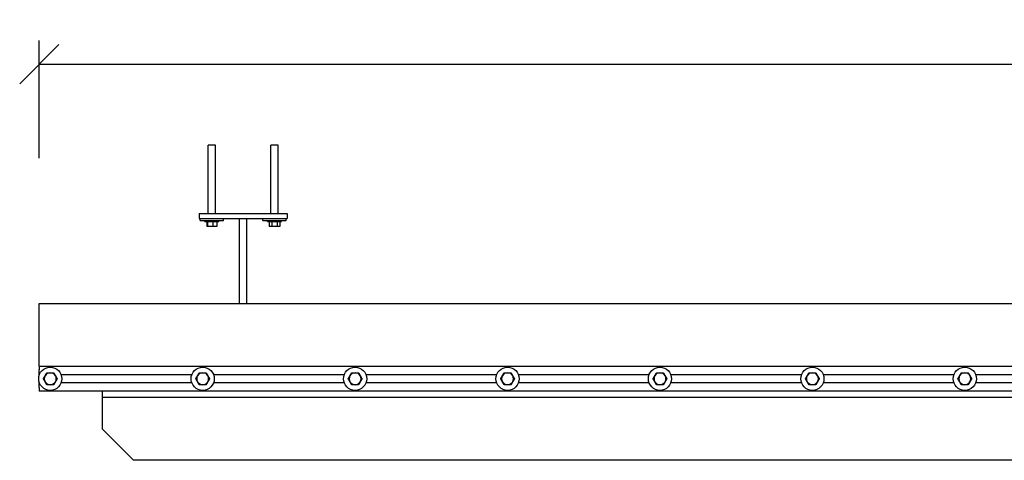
# Model space of a CAD drawing. Header units: millimetres. Extents: x 2241524 to 2686701, y -1965833 to -1461615.
# Tile 41 of 143: x 2332398 to 2333968, y -1955305 to -1954602. Entities that reach past the tile are written whole.
import ezdxf

# ---------------------------------------------------------------- set-up
doc = ezdxf.new("R2010")
doc.units = ezdxf.units.MM
doc.header["$LTSCALE"] = 100
doc.layers.get('Defpoints').update_dxf_attribs({"color": 132})
doc.layers.add('CA_PODLAHA OBRYS', color=12, linetype='Continuous', lineweight=25)
doc.styles.add('ROMANS', font='romans.shx', dxfattribs={"width": 0.8})
doc.dimstyles.new('CA_25', dxfattribs={"dimscale": 25, "dimtxt": 2, "dimasz": 2.5, "dimexe": 1.5, "dimexo": 3, "dimgap": 0.8, "dimtad": 1, "dimdec": 1, "dimrnd": 1, "dimdsep": 46, "dimtxsty": 'ROMANS', "dimblk1": 'OBLIQUE', "dimblk2": 'OBLIQUE', "dimsah": 1, "dimcen": -2.5, "dimclrd": 256, "dimclre": 256, "dimclrt": 256, "dimadec": 0, "dimazin": 2, "dimtfac": 0.714286, "dimtdec": 1, "dimtmove": 1, "dimatfit": 3, "dimldrblk": 'DOTSMALL', "dimfxl": 6, "dimfxlon": 1, "dimtvp": 1.142857, "dimtolj": 1, "dimarcsym": 0})

# ---------------------------------------------------------------- blocks, each defined once
blk = doc.blocks.new('_Oblique')
at = {"color": 0, "linetype": 'ByBlock', "lineweight": -2}
blk.add_line((-0.5, -0.5), (0.5, 0.5), dxfattribs=at)
blk = doc.blocks.new('*D1662')
at = {"layer": 'CA_PODLAHA OBRYS', "lineweight": -2, "transparency": 16777216}
for p, q in [((2332429.6, -1954823.4), (2332429.6, -1954635.9)), ((2337084.6, -1954823.4), (2337084.6, -1954635.9)), ((2332429.6, -1954673.4), (2337084.6, -1954673.4))]:
    blk.add_line(p, q, dxfattribs=at)
at = {"layer": 'Defpoints', "color": 0, "transparency": 16777216}
for p in [(2337084.6, -1954673.4), (2332429.6, -1955054.9), (2337084.6, -1955054.9)]:
    blk.add_point(p, dxfattribs=at)
at = {"layer": 'CA_PODLAHA OBRYS', "lineweight": -2, "transparency": 16777216, "xscale": 62.5, "yscale": 62.5, "zscale": 62.5, "rotation": 180}
blk.add_blockref('_Oblique', (2332429.6, -1954673.4), dxfattribs=at)
at = {"layer": 'CA_PODLAHA OBRYS', "lineweight": -2, "transparency": 16777216, "xscale": 62.5, "yscale": 62.5, "zscale": 62.5}
blk.add_blockref('_Oblique', (2337084.6, -1954673.4), dxfattribs=at)
at = {"layer": 'CA_PODLAHA OBRYS', "transparency": 16777216, "insert": (2334686.6, -1954603.4), "char_height": 50, "attachment_point": 1, "style": 'ROMANS'}
blk.add_mtext('\\A1;4655', dxfattribs=at)
blk = doc.blocks.new('_DotSmall')
at = {"color": 0, "linetype": 'ByBlock', "const_width": 0.5}
blk.add_lwpolyline([(-0.0625, 0, 1), (0.0625, 0, 1)], format="xyb", close=True, dxfattribs=at)

msp = doc.modelspace()

# ---------------------------------------------------------------- linework, layer by layer
at = {"layer": 'CA_PODLAHA OBRYS'}
for p, q in [((2332710.6018, -1954802.4033), (2332698.6018, -1954802.4033)), ((2332698.6018, -1954911.4033), (2332698.6018, -1954802.4033)), ((2332710.6018, -1954911.4033), (2332710.6018, -1954802.4033)), ((2332810.6018, -1954802.4033), (2332798.6018, -1954802.4033)), ((2332798.6018, -1954911.4033), (2332798.6018, -1954802.4033)), ((2332810.6018, -1954911.4033), (2332810.6018, -1954802.4033)), ((2332684.6018, -1954911.4033), (2332684.6018, -1954919.4033)), ((2332684.6018, -1954911.4033), (2332824.6018, -1954911.4033)), ((2332824.6018, -1954911.4033), (2332824.6018, -1954919.4033)), ((2332684.6018, -1954919.4033), (2332824.6018, -1954919.4033)), ((2332686.1018, -1954922.4033), (2332686.1018, -1954919.4033)), ((2332686.1018, -1954922.4033), (2332723.1018, -1954922.4033)), ((2332693.6018, -1954924.4033), (2332693.6018, -1954922.4033)), ((2332693.6018, -1954924.4033), (2332715.6018, -1954924.4033)), ((2332696.48981, -1954924.4033), (2332696.48981, -1954932.4033)), ((2332697.91967, -1954924.4033), (2332697.91967, -1954932.4033)), ((2332706.03167, -1954924.4033), (2332706.03167, -1954932.4033)), ((2332712.7138, -1954924.4033), (2332712.7138, -1954932.4033)), ((2332715.6018, -1954924.4033), (2332715.6018, -1954922.4033)), ((2332723.1018, -1954922.4033), (2332723.1018, -1954919.4033)), ((2332748.6018, -1955054.9033), (2332748.6018, -1954919.4033)), ((2332760.6018, -1955054.9033), (2332760.6018, -1954919.4033)), ((2332786.1018, -1954922.4033), (2332786.1018, -1954919.4033)), ((2332786.1018, -1954922.4033), (2332823.1018, -1954922.4033)), ((2332793.6018, -1954924.4033), (2332793.6018, -1954922.4033)), ((2332793.6018, -1954924.4033), (2332815.6018, -1954924.4033)), ((2332795.94155, -1954924.4033), (2332795.94155, -1954932.4033)), ((2332800.27168, -1954924.4033), (2332800.27168, -1954932.4033)), ((2332808.93193, -1954924.4033), (2332808.93193, -1954932.4033)), ((2332813.26206, -1954924.4033), (2332813.26206, -1954932.4033)), ((2332815.6018, -1954924.4033), (2332815.6018, -1954922.4033)), ((2332823.1018, -1954922.4033), (2332823.1018, -1954919.4033)), ((2332697.91967, -1954932.4033), (2332696.48981, -1954932.4033)), ((2332706.03167, -1954932.4033), (2332697.91967, -1954932.4033)), ((2332712.7138, -1954932.4033), (2332706.03167, -1954932.4033)), ((2332800.27168, -1954932.4033), (2332795.94155, -1954932.4033)), ((2332808.93193, -1954932.4033), (2332800.27168, -1954932.4033)), ((2332813.26206, -1954932.4033), (2332808.93193, -1954932.4033)), ((2332429.6018, -1955054.9033), (2337084.6018, -1955054.9033)), ((2332429.6018, -1955154.9033), (2332429.6018, -1955054.9033)), ((2332429.6018, -1955154.9033), (2337084.6018, -1955154.9033)), ((2332429.6018, -1955154.9033), (2332429.6018, -1955160.9033)), ((2332429.6018, -1955168.6533), (2332429.6018, -1955160.9033)), ((2332429.6018, -1955168.9033), (2332429.6018, -1955168.6533)), ((2332429.68952, -1955168.6533), (2332429.6018, -1955168.6533)), ((2332429.6018, -1955181.1533), (2332429.6018, -1955180.9033)), ((2332429.68952, -1955181.1533), (2332429.6018, -1955181.1533)), ((2332429.6018, -1955188.9033), (2332429.6018, -1955181.1533)), ((2332672.68952, -1955168.6533), (2332464.51408, -1955168.6533)), ((2332672.68952, -1955181.1533), (2332464.51408, -1955181.1533)), ((2332915.68952, -1955168.6533), (2332707.51408, -1955168.6533)), ((2332915.68952, -1955181.1533), (2332707.51408, -1955181.1533)), ((2333158.68952, -1955168.6533), (2332950.51408, -1955168.6533)), ((2333158.68952, -1955181.1533), (2332950.51408, -1955181.1533)), ((2333401.68952, -1955168.6533), (2333193.51408, -1955168.6533)), ((2333401.68952, -1955181.1533), (2333193.51408, -1955181.1533)), ((2333644.68952, -1955168.6533), (2333436.51408, -1955168.6533)), ((2333644.68952, -1955181.1533), (2333436.51408, -1955181.1533)), ((2333887.68952, -1955168.6533), (2333679.51408, -1955168.6533)), ((2333887.68952, -1955181.1533), (2333679.51408, -1955181.1533)), ((2334130.68952, -1955168.6533), (2333922.51408, -1955168.6533)), ((2334130.68952, -1955181.1533), (2333922.51408, -1955181.1533)), ((2332429.6018, -1955188.9033), (2332429.6018, -1955194.9033)), ((2332529.6018, -1955194.9033), (2332429.6018, -1955194.9033)), ((2336984.6018, -1955194.9033), (2332529.6018, -1955194.9033)), ((2332529.6018, -1955194.9033), (2332529.6018, -1955204.9033)), ((2332529.6018, -1955204.9033), (2332529.6018, -1955254.9033)), ((2336984.6018, -1955204.9033), (2332529.6018, -1955204.9033)), ((2332579.6018, -1955304.9033), (2332529.6018, -1955254.9033)), ((2336934.6018, -1955304.9033), (2332579.6018, -1955304.9033))]:
    msp.add_line(p, q, dxfattribs=at)
for centre, major_axis, start_param, end_param in [((2332447.1018, -1955174.9033), (13.08148, 13.08148), 5.4977871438, 11.780972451), ((2332447.1018, -1955174.9033), (-6.71751, 6.71751), -0.7853981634, 0.2617993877), ((2332447.1018, -1955174.9033), (6.71751, 6.71751), 6.0213859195, 7.0685834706), ((2332690.1018, -1955174.9033), (13.08148, 13.08148), 5.4977871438, 11.780972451), ((2332690.1018, -1955174.9033), (-6.71751, 6.71751), -0.7853981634, 0.2617993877), ((2332690.1018, -1955174.9033), (6.71751, 6.71751), 6.0213859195, 7.0685834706), ((2332933.1018, -1955174.9033), (13.08148, 13.08148), 5.4977871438, 11.780972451), ((2332933.1018, -1955174.9033), (-6.71751, 6.71751), -0.7853981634, 0.2617993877), ((2332933.1018, -1955174.9033), (6.71751, 6.71751), 6.0213859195, 7.0685834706), ((2333176.1018, -1955174.9033), (13.08148, 13.08148), 5.4977871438, 11.780972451), ((2333176.1018, -1955174.9033), (-6.71751, 6.71751), -0.7853981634, 0.2617993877), ((2333176.1018, -1955174.9033), (6.71751, 6.71751), 6.0213859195, 7.0685834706), ((2333419.1018, -1955174.9033), (13.08148, 13.08148), 5.4977871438, 11.780972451), ((2333419.1018, -1955174.9033), (-6.71751, 6.71751), -0.7853981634, 0.2617993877), ((2333419.1018, -1955174.9033), (6.71751, 6.71751), 6.0213859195, 7.0685834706), ((2333662.1018, -1955174.9033), (13.08148, 13.08148), 5.4977871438, 11.780972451), ((2333662.1018, -1955174.9033), (-6.71751, 6.71751), -0.7853981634, 0.2617993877), ((2333662.1018, -1955174.9033), (6.71751, 6.71751), 6.0213859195, 7.0685834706), ((2333905.1018, -1955174.9033), (13.08148, 13.08148), 5.4977871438, 11.780972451), ((2333905.1018, -1955174.9033), (-6.71751, 6.71751), -0.7853981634, 0.2617993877), ((2333905.1018, -1955174.9033), (6.71751, 6.71751), 6.0213859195, 7.0685834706), ((2332447.1018, -1955174.9033), (-6.71751, 6.71751), 0.2617993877, 1.3089969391), ((2332447.1018, -1955174.9033), (6.71751, 6.71751), 2.8797932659, 3.926990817), ((2332447.1018, -1955174.9033), (-6.71751, 6.71751), 2.3561944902, 3.4033920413), ((2332447.1018, -1955174.9033), (-6.71751, 6.71751), 3.4033920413, 4.4505895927), ((2332690.1018, -1955174.9033), (-6.71751, 6.71751), 0.2617993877, 1.3089969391), ((2332690.1018, -1955174.9033), (6.71751, 6.71751), 2.8797932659, 3.926990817), ((2332690.1018, -1955174.9033), (-6.71751, 6.71751), 2.3561944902, 3.4033920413), ((2332690.1018, -1955174.9033), (-6.71751, 6.71751), 3.4033920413, 4.4505895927), ((2332933.1018, -1955174.9033), (-6.71751, 6.71751), 0.2617993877, 1.3089969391), ((2332933.1018, -1955174.9033), (6.71751, 6.71751), 2.8797932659, 3.926990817), ((2332933.1018, -1955174.9033), (-6.71751, 6.71751), 2.3561944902, 3.4033920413), ((2332933.1018, -1955174.9033), (-6.71751, 6.71751), 3.4033920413, 4.4505895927), ((2333176.1018, -1955174.9033), (-6.71751, 6.71751), 0.2617993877, 1.3089969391), ((2333176.1018, -1955174.9033), (6.71751, 6.71751), 2.8797932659, 3.926990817), ((2333176.1018, -1955174.9033), (-6.71751, 6.71751), 2.3561944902, 3.4033920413), ((2333176.1018, -1955174.9033), (-6.71751, 6.71751), 3.4033920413, 4.4505895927), ((2333419.1018, -1955174.9033), (-6.71751, 6.71751), 0.2617993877, 1.3089969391), ((2333419.1018, -1955174.9033), (6.71751, 6.71751), 2.8797932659, 3.926990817), ((2333419.1018, -1955174.9033), (-6.71751, 6.71751), 2.3561944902, 3.4033920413), ((2333419.1018, -1955174.9033), (-6.71751, 6.71751), 3.4033920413, 4.4505895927), ((2333662.1018, -1955174.9033), (-6.71751, 6.71751), 0.2617993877, 1.3089969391), ((2333662.1018, -1955174.9033), (6.71751, 6.71751), 2.8797932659, 3.926990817), ((2333662.1018, -1955174.9033), (-6.71751, 6.71751), 2.3561944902, 3.4033920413), ((2333662.1018, -1955174.9033), (-6.71751, 6.71751), 3.4033920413, 4.4505895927), ((2333905.1018, -1955174.9033), (-6.71751, 6.71751), 0.2617993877, 1.3089969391), ((2333905.1018, -1955174.9033), (6.71751, 6.71751), 2.8797932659, 3.926990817), ((2333905.1018, -1955174.9033), (-6.71751, 6.71751), 2.3561944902, 3.4033920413), ((2333905.1018, -1955174.9033), (-6.71751, 6.71751), 3.4033920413, 4.4505895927)]:
    msp.add_ellipse(centre, major_axis=major_axis, ratio=1, start_param=start_param, end_param=end_param, dxfattribs=at)
for points in [[(2332438.87456, -1955170.1533), (2332440.14732, -1955167.94882), (2332441.61698, -1955165.4033)], [(2332441.61698, -1955165.4033), (2332444.55629, -1955165.4033), (2332447.1018, -1955165.4033)], [(2332447.1018, -1955165.4033), (2332449.64732, -1955165.4033), (2332452.58663, -1955165.4033)], [(2332452.58663, -1955165.4033), (2332454.05629, -1955167.94882), (2332455.32905, -1955170.1533)], [(2332681.87456, -1955170.1533), (2332683.14732, -1955167.94882), (2332684.61698, -1955165.4033)], [(2332684.61698, -1955165.4033), (2332687.55629, -1955165.4033), (2332690.1018, -1955165.4033)], [(2332690.1018, -1955165.4033), (2332692.64732, -1955165.4033), (2332695.58663, -1955165.4033)], [(2332695.58663, -1955165.4033), (2332697.05629, -1955167.94882), (2332698.32905, -1955170.1533)], [(2332924.87456, -1955170.1533), (2332926.14732, -1955167.94882), (2332927.61698, -1955165.4033)], [(2332927.61698, -1955165.4033), (2332930.55629, -1955165.4033), (2332933.1018, -1955165.4033)], [(2332933.1018, -1955165.4033), (2332935.64732, -1955165.4033), (2332938.58663, -1955165.4033)], [(2332938.58663, -1955165.4033), (2332940.05629, -1955167.94882), (2332941.32905, -1955170.1533)], [(2333167.87456, -1955170.1533), (2333169.14732, -1955167.94882), (2333170.61698, -1955165.4033)], [(2333170.61698, -1955165.4033), (2333173.55629, -1955165.4033), (2333176.1018, -1955165.4033)], [(2333176.1018, -1955165.4033), (2333178.64732, -1955165.4033), (2333181.58663, -1955165.4033)], [(2333181.58663, -1955165.4033), (2333183.05629, -1955167.94882), (2333184.32905, -1955170.1533)], [(2333410.87456, -1955170.1533), (2333412.14732, -1955167.94882), (2333413.61698, -1955165.4033)], [(2333413.61698, -1955165.4033), (2333416.55629, -1955165.4033), (2333419.1018, -1955165.4033)], [(2333419.1018, -1955165.4033), (2333421.64732, -1955165.4033), (2333424.58663, -1955165.4033)], [(2333424.58663, -1955165.4033), (2333426.05629, -1955167.94882), (2333427.32905, -1955170.1533)], [(2333653.87456, -1955170.1533), (2333655.14732, -1955167.94882), (2333656.61698, -1955165.4033)], [(2333656.61698, -1955165.4033), (2333659.55629, -1955165.4033), (2333662.1018, -1955165.4033)], [(2333662.1018, -1955165.4033), (2333664.64732, -1955165.4033), (2333667.58663, -1955165.4033)], [(2333667.58663, -1955165.4033), (2333669.05629, -1955167.94882), (2333670.32905, -1955170.1533)], [(2333896.87456, -1955170.1533), (2333898.14732, -1955167.94882), (2333899.61698, -1955165.4033)], [(2333899.61698, -1955165.4033), (2333902.55629, -1955165.4033), (2333905.1018, -1955165.4033)], [(2333905.1018, -1955165.4033), (2333907.64732, -1955165.4033), (2333910.58663, -1955165.4033)], [(2333910.58663, -1955165.4033), (2333912.05629, -1955167.94882), (2333913.32905, -1955170.1533)], [(2332436.13215, -1955174.9033), (2332437.6018, -1955172.35778), (2332438.87456, -1955170.1533)], [(2332438.87456, -1955179.6533), (2332437.6018, -1955177.44882), (2332436.13215, -1955174.9033)], [(2332441.61698, -1955184.4033), (2332440.14732, -1955181.85778), (2332438.87456, -1955179.6533)], [(2332455.32905, -1955179.6533), (2332454.05629, -1955181.85778), (2332452.58663, -1955184.4033)], [(2332455.32905, -1955170.1533), (2332456.6018, -1955172.35778), (2332458.07146, -1955174.9033)], [(2332458.07146, -1955174.9033), (2332456.6018, -1955177.44882), (2332455.32905, -1955179.6533)], [(2332679.13215, -1955174.9033), (2332680.6018, -1955172.35778), (2332681.87456, -1955170.1533)], [(2332681.87456, -1955179.6533), (2332680.6018, -1955177.44882), (2332679.13215, -1955174.9033)], [(2332684.61698, -1955184.4033), (2332683.14732, -1955181.85778), (2332681.87456, -1955179.6533)], [(2332698.32905, -1955179.6533), (2332697.05629, -1955181.85778), (2332695.58663, -1955184.4033)], [(2332698.32905, -1955170.1533), (2332699.6018, -1955172.35778), (2332701.07146, -1955174.9033)], [(2332701.07146, -1955174.9033), (2332699.6018, -1955177.44882), (2332698.32905, -1955179.6533)], [(2332922.13215, -1955174.9033), (2332923.6018, -1955172.35778), (2332924.87456, -1955170.1533)], [(2332924.87456, -1955179.6533), (2332923.6018, -1955177.44882), (2332922.13215, -1955174.9033)], [(2332927.61698, -1955184.4033), (2332926.14732, -1955181.85778), (2332924.87456, -1955179.6533)], [(2332941.32905, -1955179.6533), (2332940.05629, -1955181.85778), (2332938.58663, -1955184.4033)], [(2332941.32905, -1955170.1533), (2332942.6018, -1955172.35778), (2332944.07146, -1955174.9033)], [(2332944.07146, -1955174.9033), (2332942.6018, -1955177.44882), (2332941.32905, -1955179.6533)], [(2333165.13215, -1955174.9033), (2333166.6018, -1955172.35778), (2333167.87456, -1955170.1533)], [(2333167.87456, -1955179.6533), (2333166.6018, -1955177.44882), (2333165.13215, -1955174.9033)], [(2333170.61698, -1955184.4033), (2333169.14732, -1955181.85778), (2333167.87456, -1955179.6533)], [(2333184.32905, -1955179.6533), (2333183.05629, -1955181.85778), (2333181.58663, -1955184.4033)], [(2333184.32905, -1955170.1533), (2333185.6018, -1955172.35778), (2333187.07146, -1955174.9033)], [(2333187.07146, -1955174.9033), (2333185.6018, -1955177.44882), (2333184.32905, -1955179.6533)], [(2333408.13215, -1955174.9033), (2333409.6018, -1955172.35778), (2333410.87456, -1955170.1533)], [(2333410.87456, -1955179.6533), (2333409.6018, -1955177.44882), (2333408.13215, -1955174.9033)], [(2333413.61698, -1955184.4033), (2333412.14732, -1955181.85778), (2333410.87456, -1955179.6533)], [(2333427.32905, -1955179.6533), (2333426.05629, -1955181.85778), (2333424.58663, -1955184.4033)], [(2333427.32905, -1955170.1533), (2333428.6018, -1955172.35778), (2333430.07146, -1955174.9033)], [(2333430.07146, -1955174.9033), (2333428.6018, -1955177.44882), (2333427.32905, -1955179.6533)], [(2333651.13215, -1955174.9033), (2333652.6018, -1955172.35778), (2333653.87456, -1955170.1533)], [(2333653.87456, -1955179.6533), (2333652.6018, -1955177.44882), (2333651.13215, -1955174.9033)], [(2333656.61698, -1955184.4033), (2333655.14732, -1955181.85778), (2333653.87456, -1955179.6533)], [(2333670.32905, -1955179.6533), (2333669.05629, -1955181.85778), (2333667.58663, -1955184.4033)], [(2333670.32905, -1955170.1533), (2333671.6018, -1955172.35778), (2333673.07146, -1955174.9033)], [(2333673.07146, -1955174.9033), (2333671.6018, -1955177.44882), (2333670.32905, -1955179.6533)], [(2333894.13215, -1955174.9033), (2333895.6018, -1955172.35778), (2333896.87456, -1955170.1533)], [(2333896.87456, -1955179.6533), (2333895.6018, -1955177.44882), (2333894.13215, -1955174.9033)], [(2333899.61698, -1955184.4033), (2333898.14732, -1955181.85778), (2333896.87456, -1955179.6533)], [(2333913.32905, -1955179.6533), (2333912.05629, -1955181.85778), (2333910.58663, -1955184.4033)], [(2333913.32905, -1955170.1533), (2333914.6018, -1955172.35778), (2333916.07146, -1955174.9033)], [(2333916.07146, -1955174.9033), (2333914.6018, -1955177.44882), (2333913.32905, -1955179.6533)], [(2332447.1018, -1955184.4033), (2332444.55629, -1955184.4033), (2332441.61698, -1955184.4033)], [(2332452.58663, -1955184.4033), (2332449.64732, -1955184.4033), (2332447.1018, -1955184.4033)], [(2332690.1018, -1955184.4033), (2332687.55629, -1955184.4033), (2332684.61698, -1955184.4033)], [(2332695.58663, -1955184.4033), (2332692.64732, -1955184.4033), (2332690.1018, -1955184.4033)], [(2332933.1018, -1955184.4033), (2332930.55629, -1955184.4033), (2332927.61698, -1955184.4033)], [(2332938.58663, -1955184.4033), (2332935.64732, -1955184.4033), (2332933.1018, -1955184.4033)], [(2333176.1018, -1955184.4033), (2333173.55629, -1955184.4033), (2333170.61698, -1955184.4033)], [(2333181.58663, -1955184.4033), (2333178.64732, -1955184.4033), (2333176.1018, -1955184.4033)], [(2333419.1018, -1955184.4033), (2333416.55629, -1955184.4033), (2333413.61698, -1955184.4033)], [(2333424.58663, -1955184.4033), (2333421.64732, -1955184.4033), (2333419.1018, -1955184.4033)], [(2333662.1018, -1955184.4033), (2333659.55629, -1955184.4033), (2333656.61698, -1955184.4033)], [(2333667.58663, -1955184.4033), (2333664.64732, -1955184.4033), (2333662.1018, -1955184.4033)], [(2333905.1018, -1955184.4033), (2333902.55629, -1955184.4033), (2333899.61698, -1955184.4033)], [(2333910.58663, -1955184.4033), (2333907.64732, -1955184.4033), (2333905.1018, -1955184.4033)]]:
    msp.add_rational_spline(points, [1, 1.0379548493, 1], degree=2, dxfattribs=at)

# ---------------------------------------------------------------- dimensions: what is measured, and where the dimension line sits
dim = msp.add_linear_dim(base=(2337084.6018, -1954673.37264), p1=(2332429.6018, -1955054.9033), p2=(2337084.6018, -1955054.9033), angle=180, dimstyle='CA_25', dxfattribs=at)
dim.commit()
dim.dimension.update_dxf_attribs({"geometry": '*D1662', "text_midpoint": (2334757.1018, -1954673.37264), "dimtype": 160})

doc.saveas('drawing.dxf')
